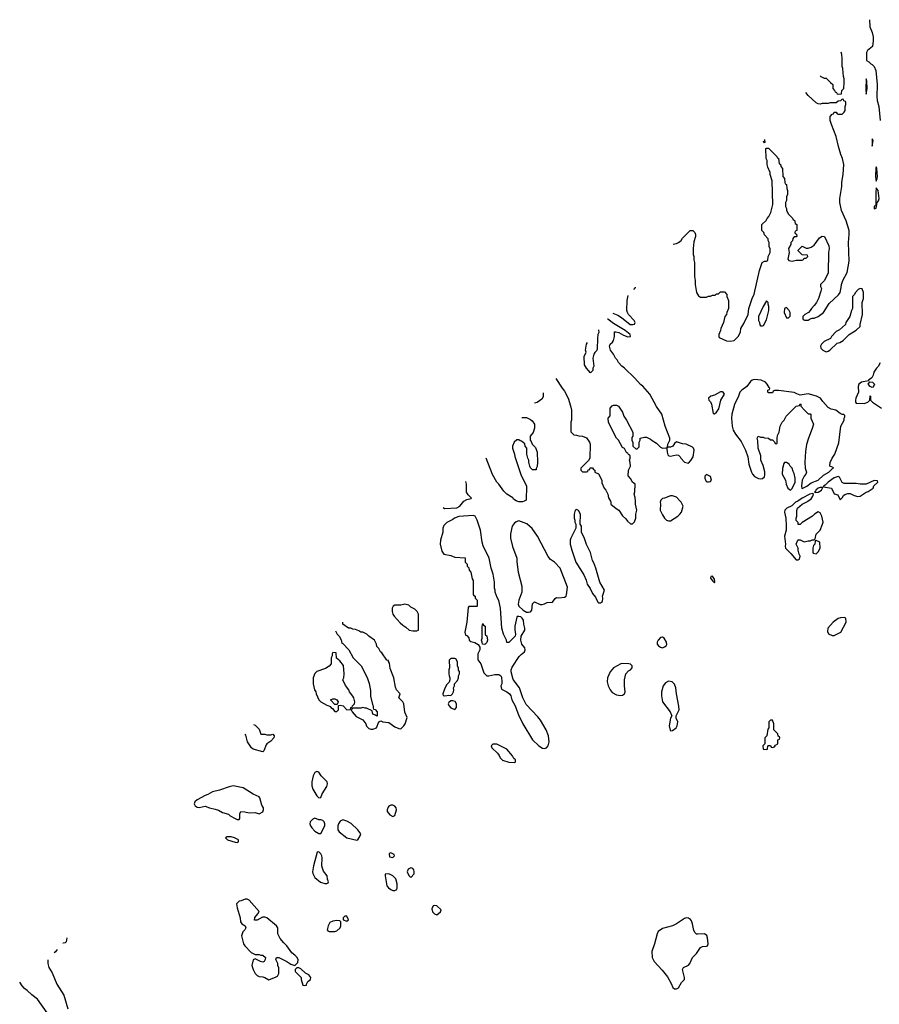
# Model space of a CAD drawing. Header units: inches. Extents: x 2386215 to 2556187, y 580866 to 760840.
# Tile 128 of 203: x 2439974 to 2448581, y 734963 to 744820. Entities that reach past the tile are written whole.
import ezdxf

# ---------------------------------------------------------------- set-up
doc = ezdxf.new("R2010")
doc.units = ezdxf.units.IN
doc.header["$MEASUREMENT"] = 0
for name, color, linetype in [('C4733', 7, 'Continuous'), ('C4743', 7, 'Continuous'), ('C4744', 7, 'Continuous')]:
    doc.layers.add(name, color=color, linetype=linetype)

msp = doc.modelspace()

# ---------------------------------------------------------------- linework, layer by layer
at = {"layer": 'C4733', "color": 5, "elevation": 20}
msp.add_lwpolyline([(2440000, 735147.4), (2439973.9, 735183.8)], dxfattribs=at)
at = {"layer": 'C4743', "color": 5}
for points, elevation in [([(2444213, 739936.1), (2444226, 739926), (2444350, 739932.4), (2444379.7, 739950), (2444420.2, 740000)], 40), ([(2445025.6, 740000), (2445008.4, 739991.6), (2444971.6, 739991.6), (2444952, 740000)], 40), ([(2445888.5, 740000), (2445894, 739990), (2445894, 739970), (2445945.4, 739925.4), (2445972, 739910), (2446010, 739854), (2446043.6, 739823.6), (2446059.6, 739799.6), (2446090, 739774), (2446110, 739774), (2446130, 739794), (2446142, 739830), (2446144, 739870), (2446152.7, 739910), (2446141.2, 739970), (2446139.1, 740000)], 40), ([(2446389.4, 740000), (2446386.8, 739990), (2446391.3, 739970), (2446386.8, 739910), (2446410, 739862), (2446431.3, 739830), (2446450, 739811.3), (2446470, 739804.7), (2446490, 739804.7), (2446564, 739850), (2446584, 739870), (2446599, 739890), (2446616, 739950), (2446597.2, 739990), (2446587.6, 740000)], 40), ([(2447763.7, 740000), (2447742, 739990), (2447706, 739954), (2447654, 739930), (2447633.4, 739910), (2447630.8, 739890), (2447644, 739830), (2447647.3, 739750), (2447647.3, 739710), (2447630.8, 739650), (2447641, 739570), (2447638, 739550), (2447641, 739530), (2447696.3, 739476.3), (2447750, 739412), (2447770, 739414), (2447782, 739418), (2447788, 739450), (2447778, 739470), (2447768, 739510), (2447768, 739530), (2447748, 739570), (2447766, 739610), (2447770, 739614), (2447790, 739612), (2447830, 739592), (2447870, 739602), (2447890, 739602), (2447910, 739612), (2447930, 739614), (2447938, 739622), (2447949, 739670), (2447989.3, 739710.7), (2448013.2, 739770), (2448017.2, 739790), (2448005.2, 739850), (2447990, 739882), (2447970, 739894), (2447931.3, 739870), (2447911.3, 739850), (2447810, 739788), (2447790, 739768), (2447770, 739766), (2447767.3, 739787.3), (2447750, 739806), (2447749, 739831), (2447755.3, 739850), (2447754.6, 739905.4), (2447762, 739930), (2447809, 739970), (2447862.4, 739997.6), (2447865.8, 740000)], 40), ([(2443135.4, 738703.1), (2443152, 738670), (2443172, 738650), (2443191.6, 738611.6), (2443198, 738578), (2443210, 738574), (2443270, 738512), (2443312, 738430), (2443392, 738350), (2443454.4, 738234.4), (2443474.4, 738174.4), (2443485.4, 738105.4), (2443486.4, 738046.4), (2443505.4, 737965.4), (2443514, 737950), (2443514, 737930), (2443518, 737918), (2443532.7, 737912.7), (2443552, 737890), (2443554, 737850), (2443550, 737846), (2443538, 737858), (2443508.9, 737868.9), (2443502, 737902), (2443447.3, 737927.3), (2443432.7, 737927.3), (2443410, 737935.3), (2443390, 737928.7), (2443312.7, 737927.3), (2443298, 737922), (2443294, 737910), (2443302, 737890), (2443344.5, 737844.5), (2443411.1, 737811.1), (2443438, 737770), (2443446.4, 737746.4), (2443470, 737724.7), (2443490, 737718), (2443510, 737718), (2443546, 737730), (2443568.4, 737791.6), (2443590, 737802), (2443610, 737791.3), (2443670, 737782.8), (2443730, 737740.7), (2443770, 737722.8), (2443790, 737721), (2443821.2, 737750), (2443835.1, 737770), (2443853.6, 737833.6), (2443830, 737886), (2443819, 737970), (2443808.7, 737990), (2443768.7, 738030), (2443782, 738070), (2443748, 738110), (2443738, 738138), (2443719, 738230), (2443683.1, 738323.1), (2443678, 738378), (2443666, 738394), (2443666, 738406), (2443648.9, 738408.9), (2443600.4, 738480.4), (2443588, 738490), (2443570, 738526), (2443550, 738546), (2443547.3, 738567.3), (2443526, 738610), (2443468.9, 738648.9), (2443450, 738668), (2443410, 738688), (2443390, 738688.7), (2443370, 738702), (2443334.6, 738714.6), (2443310, 738718), (2443288.4, 738728.4), (2443266, 738730), (2443208.9, 738768.9), (2443208.7, 738787)], 40), ([(2442315.7, 737765.2), (2442330, 737758), (2442370, 737718), (2442390, 737666), (2442430, 737668), (2442450, 737662), (2442490, 737662), (2442510, 737668), (2442522, 737650), (2442517.2, 737630), (2442490, 737596), (2442449.1, 737570.9), (2442440.9, 737559.1), (2442419.5, 737500.5), (2442408.9, 737491.1), (2442310, 737516.3), (2442294, 737530), (2442256, 737590), (2442236.9, 737656.9), (2442231.1, 737668.4)], 40), ([(2440447.4, 735627.5), (2440438.5, 735590), (2440430, 735578.8), (2440410, 735575.7), (2440405.4, 735579.4)], 20), ([(2440345.2, 735510.5), (2440345.2, 735510), (2440332.1, 735487.9), (2440317.5, 735478.8)], 20), ([(2440255.5, 735407.8), (2440255.3, 735370), (2440266.5, 735330), (2440297.8, 735277.8), (2440345.3, 735165.3), (2440415.6, 735055.6), (2440456.8, 734916.8)], 20), ([(2440250, 734878.8), (2440153.6, 735013.6), (2440096.3, 735056.3), (2440050, 735102.5), (2440022.9, 735122.9), (2440003.1, 735143.1), (2440000, 735147.4)], 20)]:
    msp.add_lwpolyline(points, dxfattribs=dict(at, elevation=elevation))
at = {"layer": 'C4743', "color": 5, "elevation": 40}
for points in [[(2445550, 739918), (2445534, 739910), (2445524.7, 739870), (2445524.7, 739830), (2445532, 739810), (2445532, 739790), (2445542, 739770), (2445542, 739730), (2445491.3, 739630), (2445486, 739610), (2445486, 739570), (2445501, 739510), (2445541, 739390), (2445621.4, 739261.4), (2445646.8, 739210), (2445654.8, 739170), (2445685.1, 739125.1), (2445710, 739076), (2445739.3, 739039.3), (2445762.8, 738990), (2445770, 738982.8), (2445790, 738981), (2445810, 738994), (2445814, 739030), (2445809, 739050), (2445828.7, 739110), (2445782, 739190), (2445742, 739330), (2445723.1, 739383.1), (2445710, 739406), (2445690, 739486), (2445650, 739566), (2445630, 739626), (2445598, 739690), (2445598, 739750), (2445586, 739770), (2445588, 739870), (2445570, 739906)], [(2444515.3, 739855.3), (2444370, 739848), (2444326, 739830), (2444310, 739817.2), (2444250, 739788), (2444222, 739758), (2444211.3, 739730), (2444211, 739690), (2444187.3, 739610), (2444182.8, 739570), (2444199.8, 739499.8), (2444222, 739470), (2444290, 739456), (2444330, 739438), (2444432.7, 739432.7), (2444434, 739390), (2444454, 739370), (2444454, 739350), (2444470, 739334), (2444474, 739310), (2444492, 739290), (2444503.6, 739223.6), (2444512.7, 739207.3), (2444514, 739070), (2444518, 739058), (2444534, 739050), (2444534, 739030), (2444554, 739010), (2444554, 738950), (2444550, 738946), (2444470, 738946), (2444463.6, 738936.4), (2444451.3, 738790), (2444432, 738690), (2444438, 738658), (2444450, 738654), (2444471.1, 738631.1), (2444474, 738610), (2444490, 738594), (2444530, 738584.7), (2444564.7, 738564.7), (2444579.6, 738539.6), (2444582, 738510), (2444562, 738470), (2444562, 738410), (2444590.7, 738370.7), (2444622, 738282), (2444651.6, 738251.6), (2444670, 738251.3), (2444730, 738264.7), (2444770, 738264.7), (2444791.1, 738251.1), (2444796.9, 738236.9), (2444802, 738190), (2444802, 738170), (2444792, 738150), (2444798, 738118), (2444850, 738091.3), (2444878, 738070), (2444891.3, 738050), (2444901, 738010), (2444934.8, 737950), (2444970.8, 737850), (2444992.8, 737812.8), (2445010.6, 737770.6), (2445110, 737611.3), (2445171.3, 737550), (2445210, 737526.8), (2445230, 737524), (2445250, 737531), (2445265.2, 737550), (2445276, 737590), (2445269.4, 737649.4), (2445246, 737710), (2445187.2, 737807.2), (2445161.5, 737841.5), (2445045.4, 737965.4), (2445013.2, 738030), (2444979.5, 738130), (2444916.2, 738216.2), (2444895.1, 738290), (2444895.1, 738310), (2444903.3, 738336.7), (2444975.7, 738444.3), (2444994.9, 738465.1), (2445029.4, 738490), (2445035.6, 738510), (2445031.5, 738530), (2445002.4, 738570), (2444991.1, 738610), (2444996.3, 738650), (2445030.9, 738710), (2445032.3, 738730), (2445022, 738770), (2445018, 738810), (2445006.6, 738830), (2444990, 738840.5), (2444970, 738846), (2444956, 738844), (2444950, 738838), (2444930.7, 738749.3), (2444930.7, 738710.7), (2444937.3, 738670), (2444934.8, 738650), (2444870, 738586), (2444850, 738586), (2444848, 738610), (2444818, 738670), (2444802, 738730), (2444788.7, 738930), (2444770, 739006), (2444754.6, 739034.6), (2444735.3, 739090), (2444735.3, 739110), (2444729, 739130), (2444729, 739190), (2444715.3, 739270), (2444694, 739330), (2444674, 739430), (2444613.6, 739553.6), (2444604, 739590), (2444588.7, 739710), (2444554, 739810), (2444534, 739850)], [(2444970, 739802), (2444945.4, 739794.6), (2444923.5, 739776.5), (2444906, 739750), (2444887.1, 739672.9), (2444886.8, 739630), (2444907.5, 739547.5), (2444950.8, 739430), (2444951.1, 739391.1), (2444966, 739290), (2445002, 739150), (2445002, 739090), (2444971.3, 739010), (2444966, 738970), (2444971, 738950), (2445014.9, 738910), (2445049.2, 738889.2), (2445070, 738887.2), (2445089.5, 738890.5), (2445102.7, 738910), (2445109.2, 738970.8), (2445130, 738992), (2445184.9, 738964.9), (2445205.2, 738965.2), (2445230, 738970.8), (2445254.8, 738985.2), (2445310, 738988), (2445335.3, 739024.7), (2445350, 739034), (2445372, 739032), (2445430, 739039.3), (2445446, 739050), (2445450, 739062), (2445458.6, 739138.6), (2445384, 739330), (2445330, 739388.7), (2445290, 739415.3), (2445266.3, 739446.3), (2445159, 739650), (2445105.6, 739725.6), (2445052.7, 739772.7)], [(2447950, 739606), (2447938, 739602), (2447934, 739570), (2447923.6, 739556.4), (2447914, 739530), (2447914, 739490), (2447918, 739478), (2447950, 739474), (2447970, 739494), (2447988, 739530), (2447986, 739590)], [(2446910, 739248), (2446894, 739246), (2446892, 739230), (2446910, 739202), (2446930, 739182), (2446935.3, 739190), (2446930, 739218)], [(2443830, 738968), (2443790, 738958), (2443730, 738958), (2443714, 738950), (2443702, 738930), (2443703.6, 738896.4), (2443711.3, 738870), (2443722, 738850), (2443783.5, 738783.5), (2443810, 738758), (2443839.8, 738739.8), (2443874, 738710), (2443910, 738702), (2443950, 738702), (2443966, 738710), (2443968, 738750), (2443968, 738870), (2443954.6, 738894.6), (2443930, 738918), (2443890, 738938), (2443870, 738958)], [(2448230, 738835.3), (2448193.6, 738833.6), (2448170, 738825.2), (2448118, 738790), (2448064.7, 738730), (2448063.6, 738696.4), (2448071.6, 738671.6), (2448110, 738656), (2448130, 738656), (2448150, 738666), (2448194, 738690), (2448248.7, 738790), (2448246, 738830)], [(2444630, 738566), (2444607.3, 738567.3), (2444606, 738590), (2444598, 738610), (2444606, 738630), (2444606, 738750), (2444610, 738774), (2444618, 738758), (2444634, 738750), (2444634, 738670), (2444638, 738658), (2444651.6, 738651.6), (2444658, 738610), (2444650, 738586)], [(2446410, 738639), (2446390, 738635.3), (2446366, 738610), (2446358, 738590), (2446358, 738570), (2446370, 738552), (2446390, 738538), (2446410, 738532), (2446430, 738542), (2446448.4, 738551.6), (2446454.6, 738565.4), (2446448.7, 738590), (2446428, 738630)], [(2443110, 738486), (2443102, 738470), (2443102, 738450), (2443094, 738430), (2443092, 738370), (2443071.1, 738348.9), (2443035.3, 738324.7), (2442950, 738294), (2442930, 738275.3), (2442911.3, 738230), (2442911.6, 738171.6), (2442924.7, 738110), (2442938, 738090), (2442941, 738070), (2442970, 738012), (2442990, 737992), (2443050, 737958), (2443084.7, 737944.7), (2443090, 737934), (2443104.7, 737924.7), (2443130, 737894), (2443150, 737894), (2443166, 737910), (2443166, 737954), (2443182, 737958), (2443212, 737950), (2443250, 737912), (2443286, 737914), (2443290, 737934), (2443302, 737938), (2443306, 737950), (2443326, 737970), (2443328, 737990), (2443319, 738030), (2443310, 738048), (2443275.3, 738090), (2443268, 738110), (2443234.6, 738154.6), (2443208, 738210), (2443218, 738230), (2443222, 738270), (2443216.4, 738356.4), (2443180.4, 738400.4), (2443147.3, 738427.3), (2443142, 738482)], [(2444330, 738426), (2444290, 738426), (2444272.7, 738407.3), (2444278, 738330), (2444271.3, 738310), (2444271.6, 738271.6), (2444272.7, 738252.7), (2444282, 738230), (2444282, 738210), (2444272.7, 738187.3), (2444250, 738166), (2444231.1, 738128.9), (2444212, 738072), (2444214, 738054), (2444232, 738052), (2444270, 738058.8), (2444290, 738056), (2444308.7, 738070), (2444319, 738090), (2444322, 738110), (2444318, 738130), (2444326, 738150), (2444326, 738170), (2444356.4, 738203.6), (2444367.3, 738232.7), (2444368.4, 738251.6), (2444378, 738270), (2444376.4, 738296.4), (2444368.4, 738308.4), (2444367.3, 738327.3), (2444358, 738350), (2444358, 738390), (2444342, 738422)], [(2446010, 738375.1), (2445992, 738370), (2445918, 738330), (2445886, 738290), (2445858.8, 738230), (2445856, 738190), (2445866, 738150), (2445886, 738110), (2445905.2, 738085.2), (2445950, 738062.8), (2445990, 738056), (2446010, 738058), (2446028, 738070), (2446035.3, 738090), (2446029, 738150), (2446029, 738210), (2446042, 738270), (2446070, 738302), (2446088.4, 738311.6), (2446107.3, 738332.7), (2446108, 738350), (2446090, 738368), (2446072.9, 738372.9)], [(2446470, 738198), (2446439.6, 738180.4), (2446418, 738150), (2446401, 738090), (2446398.8, 738050), (2446410.7, 737990), (2446486, 737890), (2446502, 737850), (2446490, 737826), (2446476, 737750), (2446486.4, 737706.4), (2446490, 737702), (2446510, 737704.7), (2446548.4, 737731.6), (2446558, 737750), (2446562, 737790), (2446548.4, 737828.4), (2446546, 737850), (2446575.3, 737910), (2446573.6, 737946.4), (2446549.2, 738070), (2446542, 738130), (2446528.9, 738168.9), (2446506, 738190)], [(2443130, 737966), (2443086, 738010), (2443110, 738022), (2443130, 738022), (2443150, 738012), (2443162, 737990), (2443154, 737966), (2443150, 737966)], [(2444310, 738002), (2444290, 738002), (2444270, 737986), (2444264.7, 737970), (2444270, 737954), (2444290, 737932), (2444330, 737914), (2444347.3, 737932.7), (2444348, 737970), (2444333.6, 737993.6)], [(2447510, 737806), (2447490, 737806), (2447474, 737790), (2447474, 737730), (2447463.6, 737716.4), (2447454, 737650), (2447434, 737630), (2447434, 737570), (2447414, 737550), (2447418, 737518), (2447450, 737514), (2447462, 737518), (2447466, 737550), (2447470, 737554), (2447490, 737554), (2447498, 737538), (2447510, 737534), (2447530, 737542), (2447543.1, 737556.9), (2447566, 737570), (2447566, 737610), (2447582, 737618), (2447586, 737630), (2447582, 737642), (2447567.3, 737647.3), (2447566, 737670), (2447526, 737710), (2447526, 737770)], [(2444750, 737568), (2444712.7, 737567.3), (2444694, 737550), (2444702, 737530), (2444758, 737478), (2444775.3, 737455.3), (2444784.7, 737430), (2444807.5, 737407.5), (2444870, 737386), (2444930, 737384.7), (2444938, 737390), (2444938, 737410), (2444923.1, 737423.1), (2444908, 737450), (2444850, 737518)], [(2442950, 737294), (2442930, 737282), (2442911, 737250), (2442898, 737190), (2442899.3, 737150), (2442910, 737116), (2442950, 737051.3), (2442970, 737031.3), (2442990, 737034), (2443001.2, 737070), (2443050, 737144.7), (2443055.1, 737170), (2443052.7, 737190), (2442994, 737250), (2442970, 737288)], [(2442110, 737149.2), (2442070, 737140.9), (2441974.9, 737105.1), (2441904.7, 737090), (2441858, 737062), (2441830, 737052.3), (2441750.7, 737010), (2441727.3, 736990), (2441722, 736970), (2441730.7, 736950), (2441750, 736935.5), (2441770, 736933), (2441830, 736946), (2441874, 736930), (2441930, 736918), (2441965.4, 736905.4), (2442003.5, 736883.5), (2442065.4, 736865.4), (2442082, 736850), (2442130, 736822), (2442150, 736814), (2442170, 736814), (2442178, 736822), (2442178, 736870), (2442188.4, 736891.6), (2442228.7, 736891.3), (2442270, 736878.8), (2442330, 736882.8), (2442370, 736871.3), (2442408, 736890), (2442415.3, 736910), (2442414, 736930), (2442398, 736958), (2442377.2, 737030), (2442370, 737039), (2442310, 737065.2), (2442210, 737129.2)], [(2443710, 736955.3), (2443690, 736955.3), (2443670, 736948), (2443662, 736938), (2443652, 736910), (2443652.7, 736892.7), (2443679.6, 736859.6), (2443710, 736842), (2443730, 736854), (2443748, 736910), (2443742, 736930), (2443730, 736948)], [(2442930, 736826), (2442910, 736818), (2442881, 736790), (2442878.8, 736770), (2442886.8, 736750), (2442898.8, 736730), (2442930, 736696), (2442970, 736672), (2442990, 736672), (2443028.7, 736750), (2443029, 736770), (2443022, 736790), (2443010, 736802), (2442990, 736808.7), (2442968.9, 736808.9)], [(2443210, 736809), (2443183.5, 736796.5), (2443164.7, 736770), (2443158, 736750), (2443158, 736710), (2443171.3, 736690), (2443250, 736630.7), (2443350, 736606), (2443358, 736610), (2443382, 736650), (2443388, 736670), (2443359, 736710), (2443291.9, 736771.9), (2443250, 736797.2)], [(2442090, 736638), (2442050, 736638), (2442034, 736630), (2442054, 736610), (2442130, 736584.7), (2442150, 736582), (2442166, 736590), (2442166, 736610), (2442126, 736630)], [(2442970, 736488), (2442952.7, 736487.3), (2442917.3, 736350), (2442907.3, 736290), (2442910, 736274), (2442930, 736234), (2442986.4, 736186.4), (2443030, 736174), (2443050, 736174), (2443062, 736178), (2443066, 736190), (2443056.4, 736216.4), (2443054, 736250), (2443016.5, 736296.5), (2443004.7, 736324.7), (2442999, 736350), (2443004, 736430), (2442999, 736450), (2442990, 736468)], [(2443682, 736478), (2443674, 736470), (2443678, 736438), (2443710, 736434), (2443726, 736450), (2443722, 736462), (2443696.4, 736476.4)], [(2443890, 736329), (2443862.8, 736317.2), (2443852, 736290), (2443870, 736254), (2443890, 736234), (2443922, 736270), (2443924, 736290), (2443919.3, 736310), (2443910, 736321.2)], [(2443670, 736268), (2443634, 736266), (2443632, 736250), (2443650.8, 736150), (2443666.8, 736130), (2443690, 736114), (2443710, 736102.8), (2443730, 736102), (2443748.7, 736111.3), (2443754, 736130), (2443753.2, 736170), (2443739, 736219), (2443710, 736248)], [(2442230, 736015.3), (2442190, 735998), (2442170, 735995.3), (2442146, 735970), (2442150.7, 735930), (2442180.4, 735830), (2442184.6, 735790), (2442198, 735770), (2442230.5, 735750), (2442239.5, 735730), (2442228.9, 735710), (2442209.1, 735690), (2442194, 735650), (2442214, 735570), (2442227.7, 735547.7), (2442290, 735482), (2442330, 735462), (2442370, 735462), (2442390, 735454), (2442410, 735454), (2442434, 735430), (2442432, 735410), (2442422, 735390), (2442410, 735384), (2442386, 735390), (2442330, 735418), (2442311.6, 735408.4), (2442298.8, 735350), (2442310, 735312), (2442330, 735271.3), (2442352, 735250), (2442370, 735241), (2442410, 735238), (2442430, 735231.3), (2442470, 735206.8), (2442543.1, 735236.9), (2442554.6, 735245.4), (2442568.7, 735270), (2442568.4, 735328.4), (2442558, 735350), (2442558, 735370), (2442538, 735410), (2442546, 735430), (2442570, 735432), (2442650, 735392), (2442690, 735366), (2442730, 735352), (2442758, 735382), (2442761.6, 735410), (2442750, 735434.5), (2442730, 735455.6), (2442698.4, 735478.4), (2442650, 735548.7), (2442618, 735578), (2442582.9, 735622.9), (2442557.2, 735670), (2442558.4, 735730), (2442546.6, 735750), (2442450, 735829.6), (2442430, 735835.4), (2442405.7, 735834.3), (2442350, 735805.3), (2442324.2, 735804.2), (2442327.6, 735832.4), (2442359.5, 735870), (2442371.5, 735891.5), (2442270, 736005.2), (2442250, 736014)], [(2444130, 735953.2), (2444114, 735950), (2444102, 735918), (2444106, 735890), (2444127.5, 735867.5), (2444150, 735858), (2444188, 735890), (2444194, 735910), (2444150, 735948.7)], [(2443250, 735846), (2443230, 735846), (2443214, 735830), (2443214, 735810), (2443250, 735794), (2443266, 735810)], [(2446650, 735829.5), (2446630, 735822), (2446550, 735769.6), (2446510, 735749.5), (2446410, 735720.9), (2446368.3, 735691.7), (2446356, 735670), (2446331, 735570), (2446304.9, 735490), (2446307.7, 735430), (2446327.7, 735390), (2446405.8, 735305.9), (2446459, 735239), (2446497.3, 735170), (2446513.4, 735130), (2446530, 735117.1), (2446536.7, 735116.7), (2446550, 735117.4), (2446570, 735127.9), (2446599.5, 735180.5), (2446629.2, 735210), (2446629.3, 735230), (2446609, 735310), (2446619, 735330), (2446670, 735356.4), (2446685.1, 735370), (2446709.7, 735430.3), (2446752, 735470), (2446790, 735531.3), (2446810, 735542.8), (2446850, 735543.8), (2446859.3, 735550), (2446867.3, 735570), (2446862, 735630), (2446853.4, 735653.4), (2446830, 735669.8), (2446765.4, 735665.4), (2446750, 735666.6), (2446736.9, 735676.9), (2446722.7, 735702.7), (2446709.6, 735770), (2446698.9, 735798.9), (2446690, 735812.7), (2446670, 735827)], [(2443150, 735802), (2443110, 735795.3), (2443079.6, 735780.4), (2443062, 735750), (2443052, 735710), (2443059.6, 735699.6), (2443071.6, 735691.6), (2443130, 735691.3), (2443150, 735698), (2443182, 735730), (2443188.7, 735750), (2443188, 735788), (2443178, 735798)], [(2442770, 735328), (2442750, 735328), (2442732, 735310), (2442732, 735290), (2442791.3, 735231.3), (2442792, 735210), (2442810, 735154), (2442830, 735152), (2442846, 735154), (2442846, 735166), (2442858, 735190), (2442886, 735210), (2442888, 735230), (2442870, 735258), (2442834.6, 735274.6), (2442790, 735318)]]:
    msp.add_lwpolyline(points, close=True, dxfattribs=at)
at = {"layer": 'C4744', "color": 5, "elevation": 40}
for points in [[(2448481.2, 744820), (2448487.1, 744747.1), (2448510.6, 744690.6), (2448518.8, 744650), (2448520.7, 744610), (2448511.3, 744550), (2448462, 744510), (2448452, 744490), (2448454, 744410), (2448476.9, 744396.9), (2448496.9, 744376.9), (2448510.9, 744370.9), (2448530, 744352), (2448544.9, 744310), (2448560.7, 744170), (2448554.8, 744050), (2448560.7, 744010), (2448577.3, 743950), (2448590.5, 743810.5)], [(2447988.9, 744256.7), (2447994, 744250), (2448030, 744234), (2448050, 744234), (2448092.7, 744192.7), (2448114, 744170), (2448114, 744130), (2448132.7, 744112.7), (2448138, 744098), (2448152.7, 744092.7), (2448158, 744078), (2448170, 744074), (2448202, 744078), (2448206, 744110), (2448226, 744130), (2448228.7, 744190), (2448228.4, 744228.4), (2448222, 744250), (2448215.3, 744330), (2448208.7, 744350), (2448208.7, 744430), (2448204, 744470), (2448197.5, 744495.3)], [(2446515.9, 742571.2), (2446550, 742581), (2446569.3, 742590.7), (2446595.3, 742610), (2446610, 742631.3), (2446686, 742710), (2446714, 742710), (2446734, 742690), (2446742, 742670), (2446742, 742650), (2446725.4, 742594.6), (2446716, 742530), (2446718, 742470), (2446724.7, 742450), (2446725.4, 742414.6), (2446731.3, 742390), (2446731.3, 742250), (2446738, 742210), (2446738, 742170), (2446752, 742090), (2446770, 742054), (2446790, 742042), (2446850, 742042), (2446870, 742052), (2446890, 742052), (2446910, 742062), (2446936.4, 742063.6), (2446950, 742074), (2446970, 742074), (2446990, 742094), (2447030, 742094), (2447054, 742070), (2447054, 742050), (2447072, 742010), (2447072, 741930), (2447052.7, 741887.3), (2447052, 741870), (2447032.7, 741847.3), (2447022, 741790), (2446992.7, 741727.3), (2446991.6, 741708.4), (2446974, 741670), (2446974, 741650), (2446978, 741638), (2447050, 741604.7), (2447090, 741601), (2447128, 741610), (2447170, 741652), (2447190, 741694), (2447195.3, 741730), (2447223.1, 741776.9), (2447268, 741870), (2447275.3, 741930), (2447309, 742030), (2447329.3, 742070.7), (2447381.2, 742310), (2447408.7, 742390), (2447430, 742402), (2447450, 742402), (2447466, 742410), (2447468, 742450), (2447488, 742490), (2447487.3, 742527.3), (2447478, 742550), (2447478, 742590), (2447468.4, 742608.4), (2447467.3, 742627.3), (2447430, 742666), (2447426, 742690), (2447406, 742710), (2447406, 742770), (2447448, 742810), (2447458, 742830), (2447475.3, 742850), (2447494, 742890), (2447515.3, 742970), (2447508.4, 743208.4), (2447488.7, 743270), (2447488, 743290), (2447463.1, 743343.1), (2447458, 743370), (2447458, 743410), (2447448.4, 743431.6), (2447446, 743530), (2447450, 743534), (2447470, 743534), (2447554, 743450), (2447558, 743438), (2447570, 743434), (2447578, 743378), (2447590, 743374), (2447594, 743350), (2447612, 743330), (2447614, 743250), (2447631.6, 743231.6), (2447634, 743190), (2447638, 743178), (2447651.6, 743171.6), (2447654, 743130), (2447662, 743110), (2447662, 743070), (2447652.7, 743047.3), (2447652, 743010), (2447642, 742990), (2447642, 742950), (2447652, 742930), (2447652, 742910), (2447670, 742874), (2447712.7, 742832.7), (2447718, 742818), (2447732.7, 742812.7), (2447738, 742778), (2447754, 742770), (2447754, 742710), (2447738, 742702), (2447734, 742690), (2447738, 742678), (2447752.7, 742672.7), (2447754, 742650), (2447750, 742646), (2447730, 742646), (2447714, 742630), (2447712.7, 742607.3), (2447694, 742590), (2447694, 742570), (2447672, 742530), (2447678, 742490), (2447663.6, 742423.6), (2447674, 742410), (2447710, 742402), (2447750, 742412), (2447810, 742414), (2447822, 742418), (2447830, 742434), (2447850, 742434), (2447866, 742450), (2447862, 742462), (2447807.3, 742467.3), (2447770, 742506), (2447770, 742514), (2447810, 742554), (2447850, 742532), (2447870, 742532), (2447898, 742542), (2447930, 742562), (2447983.1, 742636.9), (2448010, 742654), (2448032, 742650), (2448076.8, 742556.8), (2448078.8, 742530), (2448071.3, 742490), (2448070, 742286), (2448032, 742210), (2447992, 742170), (2447992, 742150), (2448002, 742130), (2447996.9, 742103.1), (2447971.3, 742030), (2447950.9, 741989.1), (2447930, 741958), (2447902, 741930), (2447890, 741908), (2447871.1, 741888.9), (2447834, 741870), (2447814, 741850), (2447814, 741830), (2447818, 741818), (2447832.7, 741812.7), (2447870, 741812), (2447890, 741824.7), (2447910, 741831.3), (2447930, 741831.3), (2447968, 741850), (2448022, 741890), (2448080.2, 741979.8), (2448172.9, 742067.1), (2448188.7, 742090), (2448200.4, 742139.6), (2448202, 742170), (2448215.3, 742210), (2448259, 742290), (2448277.5, 742402.5), (2448272.3, 742590), (2448279.3, 742670), (2448278, 742710), (2448250, 742808), (2448201.2, 742910), (2448186, 742990), (2448187, 743030), (2448206.6, 743150), (2448206.8, 743193.2), (2448219.3, 743270), (2448226, 743370), (2448211.8, 743431.8), (2448196, 743470), (2448173.2, 743550), (2448149, 743650), (2448102, 743770), (2448088.7, 743810), (2448088, 743830), (2448088.4, 743851.6), (2448110, 743874), (2448122, 743878), (2448130, 743894), (2448150, 743894), (2448158, 743878), (2448170, 743874), (2448210, 743874), (2448230, 743894), (2448238, 743910), (2448238, 743950), (2448246, 743970), (2448246, 743990), (2448242, 744002), (2448227.3, 744007.3), (2448222, 744022), (2448210, 744026), (2448192.7, 744007.3), (2448170, 744006), (2448150, 743986), (2448090, 743988), (2448070, 743982), (2448010, 743982), (2447990, 743975.3), (2447970, 743978), (2447949.1, 743989.1), (2447870, 744062), (2447844.6, 744091.6)], [(2447432.1, 743619.6), (2447434, 743590), (2447430, 743586)], [(2447430, 743586), (2447422, 743602), (2447418, 743603.4)], [(2446123, 742121.6), (2446130, 742124), (2446140.5, 742139.5), (2446140.9, 742142.2)], [(2445913.2, 741881.5), (2445962.7, 741862.7), (2445999.1, 741839.1), (2446087.7, 741767.7), (2446113.1, 741766.9), (2446128.3, 741771.7), (2446136.3, 741790), (2446128, 741810), (2446069, 741870), (2446059, 741890), (2446054, 741910), (2446055.3, 742010), (2446067.3, 742057.9)], [(2446139.1, 740000), (2446136.5, 740036.5), (2446128, 740070), (2446134.6, 740094.6), (2446138, 740170), (2446108.7, 740188.7), (2446090, 740226), (2446067.3, 740252.7), (2446068, 740310), (2446088, 740350), (2446087.3, 740387.3), (2446078, 740410), (2446086, 740430), (2446086, 740450), (2446082, 740462), (2446068, 740468), (2446062, 740482), (2446050, 740486), (2446028.4, 740528.4), (2446010, 740538), (2445968, 740610), (2445948, 740630), (2445868.4, 740788.4), (2445866, 740830), (2445887.3, 740852.7), (2445886, 740930), (2445907.3, 740952.7), (2445920.4, 740959.6), (2445950, 740962), (2445970.7, 740950.7), (2446010, 740892), (2446022, 740850), (2446050.9, 740810.9), (2446112, 740690), (2446112, 740650), (2446103.6, 740636.4), (2446102, 740610), (2446112.7, 740587.3), (2446114, 740550), (2446143.6, 740523.6), (2446156.4, 740523.6), (2446176.4, 740543.6), (2446178, 740590), (2446186, 740610), (2446186, 740630), (2446230, 740642), (2446250, 740642), (2446290, 740622), (2446306.4, 740606.4), (2446350, 740582), (2446390, 740542), (2446410, 740532), (2446447.3, 740532.7), (2446458, 740538), (2446452.7, 740527.3), (2446457.3, 740490), (2446464.9, 740464.9), (2446474.4, 740454.4), (2446490, 740450.7), (2446550, 740464.7), (2446570, 740462), (2446585.4, 740445.4), (2446592, 740430), (2446630, 740392), (2446670, 740382), (2446694.6, 740405.4), (2446716.4, 740443.6), (2446728.7, 740510), (2446722, 740530), (2446710, 740539), (2446646, 740570), (2446610, 740574), (2446550, 740594), (2446530, 740578), (2446512, 740550), (2446490, 740541.2), (2446460.4, 740540.4), (2446462, 740570), (2446482, 740610), (2446482, 740630), (2446435.1, 740750), (2446402, 740870), (2446350, 740948), (2446282, 741070), (2446212.3, 741152.3), (2446189.5, 741169.5), (2446132.1, 741232.1), (2446028.7, 741330), (2446002, 741350), (2445970, 741388), (2445954.6, 741414.6), (2445938, 741430), (2445918, 741470), (2445888.7, 741510), (2445878, 741550), (2445886, 741570), (2445908.4, 741591.6), (2445918, 741610), (2445928.7, 741650), (2445930, 741694), (2445944, 741696), (2445971.3, 741690), (2446021.1, 741661.1), (2446063.9, 741643.9), (2446089, 741650), (2446087.6, 741670), (2446035.1, 741710), (2445918.5, 741778.5), (2445861.3, 741821.3), (2445860.9, 741821.7)], [(2445768.2, 741715.7), (2445770, 741714), (2445772, 741690), (2445762, 741670), (2445758, 741630), (2445756.9, 741523.1), (2445750, 741506), (2445731.6, 741488.4), (2445722, 741470), (2445711.3, 741430), (2445722, 741350), (2445712, 741330), (2445711.6, 741308.4), (2445690, 741286)], [(2445690, 741286), (2445648, 741330), (2445630, 741366), (2445627.3, 741447.3), (2445646, 741490), (2445638, 741510), (2445648.7, 741570), (2445657.6, 741589)], [(2448590, 741384), (2448570.6, 741349.4), (2448551.3, 741330), (2448524.7, 741290), (2448519.6, 741260.4), (2448504.7, 741235.3), (2448474, 741210), (2448474, 741206), (2448402, 741190), (2448376, 741170), (2448367.5, 741147.5), (2448371.3, 741090), (2448346, 741030), (2448342, 741010), (2448342, 740990), (2448350, 740982), (2448430, 740978), (2448466, 740990), (2448486, 741010), (2448490, 741054), (2448494, 741050), (2448494, 741010), (2448514, 740990), (2448602, 740930)], [(2445340.5, 741226.3), (2445404.7, 741130), (2445430, 741102), (2445464.7, 741030), (2445490, 740954), (2445498, 740910), (2445498, 740810), (2445491.3, 740790), (2445492.7, 740692.7), (2445523.6, 740663.6), (2445550, 740662), (2445572.7, 740652.7), (2445610, 740652), (2445650, 740634), (2445678, 740590), (2445684.7, 740570), (2445682, 740430), (2445670, 740406), (2445594, 740330), (2445594, 740310), (2445610, 740294), (2445650, 740294), (2445662, 740298), (2445667.3, 740312.7), (2445682, 740318), (2445687.3, 740332.7), (2445710, 740334), (2445718, 740318), (2445734, 740310), (2445734, 740290), (2445770, 740274), (2445802, 740210), (2445803.6, 740183.6), (2445824.7, 740130), (2445842, 740110), (2445862, 740070), (2445870, 740034), (2445888.5, 740000)], [(2445215.2, 741082.9), (2445214.6, 741045.4), (2445200.4, 741019.6), (2445153.6, 740986.4), (2445130, 740982), (2445127, 740982)], [(2445001.2, 740838), (2445050, 740838), (2445090, 740818), (2445104.7, 740804.7), (2445128.7, 740770), (2445128.7, 740730), (2445113.6, 740686.4), (2445086, 740650), (2445086, 740610), (2445096.4, 740596.4), (2445106, 740570), (2445138, 740538), (2445154, 740490), (2445159, 740390), (2445154.6, 740345.4), (2445146, 740326), (2445146, 740314), (2445110, 740314), (2445090, 740334), (2445082, 740350), (2445072, 740390), (2445072, 740410), (2445062, 740430), (2445052, 740470), (2445052, 740530), (2445034, 740550), (2445032.7, 740572.7), (2444999.6, 740599.6), (2444983.6, 740603.6), (2444970, 740614), (2444950, 740614), (2444926, 740590), (2444909, 740550), (2444909, 740530), (2444929, 740469), (2444930, 740446), (2444990, 740266), (2445048, 740150), (2445046, 740010), (2445025.6, 740000)], [(2444952, 740000), (2444943.6, 740003.6), (2444919.6, 740019.6), (2444910, 740032), (2444852, 740070), (2444819.8, 740099.8), (2444770, 740171.3), (2444750.7, 740190.7), (2444707.5, 740267.5), (2444645.5, 740431)], [(2444420.2, 740000), (2444450, 740016), (2444494.6, 740025.4), (2444498, 740030), (2444463.1, 740063.1), (2444448, 740090), (2444448, 740170), (2444439.9, 740195.7)], [(2447865.8, 740000), (2447897.3, 740022.7), (2447915.6, 740050), (2447921.2, 740070), (2447915.6, 740075.6), (2447884.4, 740070), (2447808.8, 740031.2), (2447774.8, 740005.2), (2447763.7, 740000)], [(2446587.6, 740000), (2446550, 740039), (2446510, 740053.2), (2446490, 740053.2), (2446430, 740028.7), (2446410, 740028), (2446392, 740010), (2446389.4, 740000)]]:
    msp.add_lwpolyline(points, dxfattribs=at)
for points in [[(2448450, 744228), (2448445.5, 744125.5), (2448450, 744074), (2448458, 744130), (2448455.1, 744204.9)], [(2448510, 743628), (2448510, 743554), (2448519, 743610)], [(2448550, 743348), (2448545.5, 743334.5), (2448543.2, 743250), (2448550, 743202), (2448560.7, 743230), (2448562.9, 743250), (2448556, 743330)], [(2448550, 743138), (2448544.7, 743090), (2448547.7, 742972.3), (2448544.7, 742955.3), (2448530, 742952.7), (2448530, 742926), (2448550, 742934), (2448559, 742990), (2448572.7, 743007.3), (2448579, 743030), (2448569.2, 743109.2)], [(2448390, 742128), (2448370, 742118), (2448342, 742090), (2448330, 742066), (2448312.7, 742047.3), (2448314, 741930), (2448302, 741910), (2448284.7, 741850), (2448244.7, 741790), (2448242, 741770), (2448183.6, 741716.4), (2448150, 741698), (2448102, 741650), (2448091.3, 741628.7), (2448030, 741598), (2448002, 741570), (2447992, 741550), (2447994, 741530), (2448014, 741510), (2448050, 741494), (2448070, 741502), (2448086, 741510), (2448158, 741582), (2448186, 741590), (2448218, 741610), (2448278, 741670), (2448350, 741712), (2448388, 741750), (2448388.7, 741770), (2448411.9, 741868.1), (2448408, 741990), (2448422, 742030), (2448422, 742090), (2448410, 742126)], [(2447450, 742006), (2447418, 741950), (2447372, 741850), (2447372, 741810), (2447382, 741790), (2447383.6, 741763.6), (2447390, 741754), (2447410, 741754), (2447422, 741758), (2447450, 741814), (2447474, 741910), (2447475.3, 741950), (2447467.3, 741972.7), (2447467.3, 741987.3)], [(2447650, 741938), (2447632.7, 741927.3), (2447627.1, 741887.1), (2447650, 741834), (2447670, 741834), (2447687.3, 741852.7), (2447687.3, 741887.3), (2447678, 741910)], [(2447330, 741218.7), (2447307.2, 741212.8), (2447290, 741199.3), (2447253.5, 741146.5), (2447202.8, 741110), (2447184, 741090), (2447170.6, 741050), (2447132.5, 740967.5), (2447104.4, 740870), (2447099.3, 740830), (2447106.4, 740750), (2447118.7, 740710), (2447140.3, 740670), (2447198.2, 740598.2), (2447240.2, 740510), (2447264.8, 740444.8), (2447276, 740370), (2447300.3, 740290), (2447310, 740270.7), (2447330, 740248), (2447372.9, 740227.1), (2447390, 740224), (2447412, 740228), (2447430, 740244.7), (2447435.9, 740264.1), (2447433.8, 740293.8), (2447416.6, 740356.6), (2447394, 740410), (2447394, 740454), (2447369.3, 740529.3), (2447364, 740604), (2447358, 740630), (2447368, 740650), (2447390, 740642), (2447419.6, 740639.6), (2447432.7, 740632.7), (2447471.6, 740631.6), (2447490, 740614), (2447510, 740614), (2447532.7, 740592.7), (2447538, 740578), (2447550, 740574), (2447558, 740582), (2447558, 740630), (2447563.1, 740656.9), (2447579, 740690), (2447588.7, 740750), (2447609.1, 740790.9), (2447628, 740810), (2447648, 740850), (2447668.9, 740871.1), (2447750, 740952), (2447782, 740958), (2447790, 740974), (2447794, 740970), (2447794, 740950), (2447831.6, 740911.6), (2447870, 740874), (2447890, 740874), (2447894, 740870), (2447894, 740830), (2447922, 740770), (2447910, 740726), (2447870.8, 740630), (2447853.2, 740566.8), (2447843.4, 740496.6), (2447836.3, 740390), (2447838.8, 740330), (2447851.3, 740290), (2447846, 740270), (2447830, 740249), (2447810, 740208.7), (2447800.2, 740150), (2447804, 740130), (2447810, 740128.1), (2447853.7, 740150), (2447897, 740183), (2447970, 740210.4), (2448021.4, 740258.6), (2448074, 740290), (2448113.3, 740326.7), (2448122, 740330), (2448118, 740338), (2448086, 740350), (2448087.3, 740387.3), (2448108, 740430), (2448135.3, 740470), (2448175.5, 740584.5), (2448195.3, 740750), (2448228, 740810), (2448228, 740830), (2448236.4, 740843.6), (2448236.4, 740856.4), (2448227.3, 740867.3), (2448210, 740868), (2448190, 740878), (2448146, 740910), (2448100.4, 740920.4), (2448070, 740938), (2448016.5, 740996.5), (2447992.1, 741032.1), (2447952.5, 741052.5), (2447870, 741073.2), (2447790, 741062), (2447753.6, 741073.6), (2447728.4, 741088.4), (2447570, 741108.7), (2447532.7, 741107.3), (2447518, 741102), (2447510, 741086), (2447470, 741086), (2447466, 741090), (2447466, 741110), (2447482, 741118), (2447486, 741130), (2447476.4, 741136.4), (2447459.3, 741170), (2447442.7, 741190), (2447398, 741210)], [(2448510, 741138), (2448490, 741148), (2448468.7, 741170), (2448486, 741194), (2448512.7, 741192.7), (2448532, 741170), (2448518, 741142)], [(2447010, 741094.5), (2446990, 741094), (2446930, 741062), (2446894, 741050), (2446872, 741030), (2446872.7, 741012.7), (2446890, 740994), (2446902, 740970), (2446918, 740878), (2446930, 740874), (2446950, 740892), (2446974.2, 740925.8), (2446995.1, 741010), (2447029.2, 741070), (2447019, 741090)], [(2447650, 740386), (2447630, 740386), (2447623.6, 740376.4), (2447611.6, 740328.4), (2447606.8, 740270), (2447641, 740210), (2447646.8, 740170), (2447664.7, 740130), (2447690, 740111.3), (2447710, 740126.8), (2447739.1, 740190), (2447738.7, 740230), (2447730, 740275.3), (2447717.5, 740297.5), (2447708, 740330), (2447688, 740350), (2447678, 740370)], [(2446850, 740266), (2446834, 740250), (2446834, 740230), (2446843.6, 740203.6), (2446852.7, 740192.7), (2446870, 740192), (2446890, 740198), (2446902, 740210), (2446890, 740246)], [(2448170, 740246.6), (2448130, 740232.8), (2448068, 740190), (2448040.4, 740159.6), (2448022, 740150), (2448023.6, 740143.6), (2448102, 740130), (2448130, 740074), (2448164.7, 740064.7), (2448190, 740014), (2448210, 740034), (2448223.1, 740056.9), (2448234.6, 740065.4), (2448264.7, 740075.3), (2448290, 740076), (2448330, 740056), (2448365.4, 740045.4), (2448390, 740051.3), (2448449.1, 740090.9), (2448470, 740098), (2448510, 740122), (2448518, 740130), (2448527.3, 740152.7), (2448566, 740190), (2448562, 740202), (2448530, 740206), (2448450, 740168.7), (2448390, 740168.7), (2448350, 740175.3), (2448230, 740175.3), (2448210, 740188), (2448180.9, 740240.9)], [(2447990, 740138.4), (2447970, 740129.6), (2447944.2, 740110), (2447943.5, 740096.5), (2447932, 740090), (2447945.2, 740085.2), (2447970, 740088.4), (2448002.7, 740110), (2448016.4, 740136.4)]]:
    msp.add_lwpolyline(points, close=True, dxfattribs=at)

doc.saveas('drawing.dxf')
